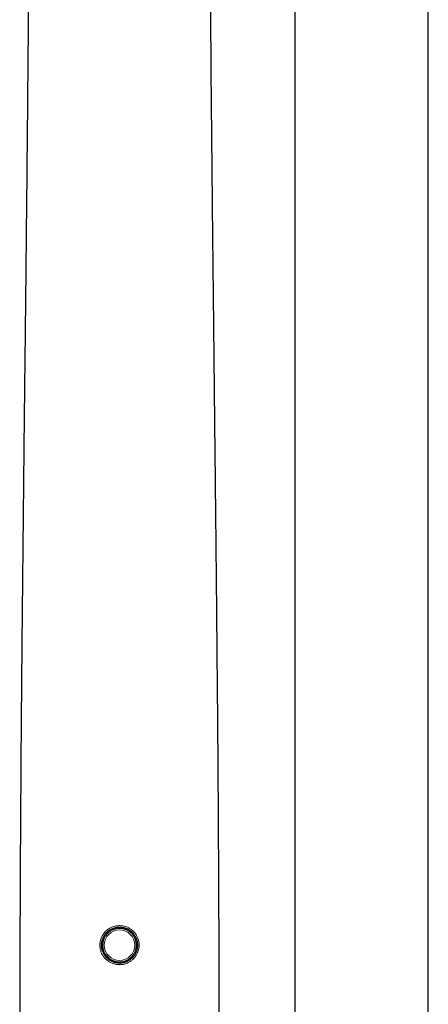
# Model space of a CAD drawing. Header units: millimetres. Extents: x 8 to 984, y 12 to 973.
# Tile 14 of 256: x 333 to 387, y 623 to 754. Entities that reach past the tile are written whole.
import ezdxf

# ---------------------------------------------------------------- set-up
doc = ezdxf.new("R2010")
doc.units = ezdxf.units.MM

msp = doc.modelspace()

# ---------------------------------------------------------------- linework, layer by layer
at = {"color": 7, "linetype": 'Continuous', "lineweight": 30}
for p, q in [((387.17, 617.17), (387.17, 905.97)), ((369.37, 762.74), (369.37, 617.17))]:
    msp.add_line(p, q, dxfattribs=at)
at = {"color": 252, "linetype": 'Continuous', "lineweight": 0}
for radius in [2.25, 2.23, 2.03]:
    msp.add_circle((346.03, 630.9), radius, dxfattribs=at)
at = {"color": 7, "linetype": 'Continuous', "lineweight": 30}
for points, knots in [([(333.88, 756.38), (333.87, 756.18), (333.87, 754.93), (333.85, 752.62), (333.82, 749.44), (333.79, 746.25), (333.77, 743.05), (333.73, 739.74), (333.7, 736.32), (333.67, 732.78), (333.63, 729.23), (333.59, 725.68), (333.56, 722.12), (333.52, 718.56), (333.48, 714.99), (333.44, 711.41), (333.4, 707.83), (333.36, 704.27), (333.32, 700.72), (333.28, 697.19), (333.25, 693.66), (333.21, 690.03), (333.17, 686.3), (333.13, 682.48), (333.09, 678.65), (333.05, 674.82), (333.02, 670.99), (332.98, 667.23), (332.95, 663.54), (332.92, 659.93), (332.89, 656.31), (332.87, 652.7), (332.84, 648.94), (332.82, 645.05), (332.79, 641.02), (332.78, 636.99), (332.76, 632.97), (332.74, 628.94), (332.73, 624.92), (332.73, 622.03), (332.73, 620.49), (332.73, 620.27)], [0, 0, 0, 0, 0.004404, 0.028241, 0.052087, 0.075942, 0.099806, 0.123679, 0.14995, 0.176232, 0.202525, 0.228829, 0.255143, 0.281467, 0.3078, 0.334142, 0.360493, 0.386851, 0.412746, 0.438646, 0.464551, 0.49046, 0.518443, 0.546428, 0.574414, 0.602399, 0.630383, 0.658363, 0.684739, 0.711109, 0.737472, 0.763825, 0.790168, 0.819553, 0.848921, 0.878269, 0.907594, 0.936894, 0.966166, 0.995408, 1, 1, 1, 1]), ([(359.32, 620.27), (359.32, 620.67), (359.32, 622.6), (359.31, 626.05), (359.3, 630.64), (359.28, 635.23), (359.26, 639.49), (359.24, 643.43), (359.22, 647.04), (359.2, 650.66), (359.17, 654.27), (359.15, 657.89), (359.12, 661.5), (359.09, 665.11), (359.05, 668.73), (359.02, 672.34), (358.99, 675.93), (358.95, 679.5), (358.92, 683.04), (358.88, 686.58), (358.84, 690.22), (358.8, 693.94), (358.76, 697.76), (358.72, 701.57), (358.68, 705.37), (358.64, 709.17), (358.6, 712.9), (358.56, 716.54), (358.52, 720.11), (358.48, 723.67), (358.44, 727.23), (358.41, 730.58), (358.38, 733.73), (358.35, 736.68), (358.32, 739.62), (358.29, 742.55), (358.26, 745.49), (358.24, 748.36), (358.22, 751.16), (358.19, 753.82), (358.18, 755.56), (358.18, 756.38)], [0, 0, 0, 0, 0.008694, 0.042048, 0.075441, 0.108868, 0.142326, 0.168633, 0.194956, 0.221292, 0.247639, 0.273997, 0.300363, 0.326736, 0.353115, 0.379497, 0.405883, 0.431798, 0.457714, 0.483628, 0.509541, 0.53752, 0.565494, 0.593462, 0.621423, 0.649377, 0.677321, 0.703659, 0.729989, 0.756309, 0.782618, 0.808917, 0.830825, 0.852725, 0.874618, 0.896502, 0.918379, 0.940249, 0.960861, 0.981468, 1, 1, 1, 1]), ([(346.29, 628.52), (346.38, 628.53), (346.55, 628.56), (346.79, 628.62), (346.99, 628.7), (347.18, 628.79), (347.35, 628.9), (347.51, 629.02), (347.67, 629.15), (347.81, 629.29), (347.94, 629.45), (348.05, 629.62), (348.15, 629.79), (348.24, 629.97), (348.31, 630.16), (348.36, 630.35), (348.4, 630.55), (348.42, 630.75), (348.43, 630.96), (348.42, 631.16), (348.38, 631.36), (348.34, 631.56), (348.27, 631.75), (348.2, 631.94), (348.1, 632.11), (347.99, 632.29), (347.87, 632.45), (347.73, 632.6), (347.58, 632.73), (347.42, 632.86), (347.26, 632.97), (347.08, 633.06), (346.89, 633.14), (346.7, 633.21), (346.51, 633.26), (346.31, 633.29), (346.11, 633.3), (345.91, 633.3), (345.7, 633.28), (345.48, 633.25), (345.25, 633.18), (345.02, 633.09), (344.82, 632.98), (344.65, 632.87), (344.49, 632.75), (344.34, 632.61), (344.2, 632.47), (344.08, 632.31), (343.96, 632.14), (343.87, 631.96), (343.79, 631.78), (343.72, 631.59), (343.67, 631.39), (343.64, 631.19), (343.62, 630.99), (343.63, 630.79), (343.64, 630.59), (343.68, 630.39), (343.73, 630.19), (343.8, 630), (343.88, 629.82), (343.98, 629.64), (344.1, 629.47), (344.22, 629.31), (344.36, 629.17), (344.52, 629.03), (344.68, 628.91), (344.85, 628.81), (345.03, 628.72), (345.22, 628.64), (345.41, 628.58), (345.61, 628.54), (345.81, 628.51), (345.99, 628.5), (346.15, 628.5), (346.24, 628.51), (346.29, 628.52)], [0, 0, 0, 0, 0.017582, 0.035165, 0.048568, 0.062019, 0.07547, 0.088873, 0.102274, 0.115724, 0.129174, 0.142575, 0.155867, 0.169205, 0.182542, 0.195833, 0.209198, 0.222611, 0.236023, 0.249387, 0.262817, 0.276295, 0.289773, 0.303203, 0.316615, 0.330075, 0.343536, 0.356948, 0.370295, 0.383689, 0.397083, 0.41043, 0.423759, 0.437136, 0.450513, 0.463842, 0.477171, 0.490547, 0.503924, 0.517253, 0.535008, 0.552763, 0.566193, 0.579671, 0.593149, 0.60658, 0.619946, 0.63336, 0.646774, 0.660141, 0.673462, 0.686832, 0.700201, 0.713522, 0.726885, 0.740296, 0.753706, 0.767069, 0.78048, 0.79394, 0.8074, 0.820811, 0.834203, 0.847643, 0.861084, 0.874476, 0.887831, 0.901234, 0.914636, 0.927991, 0.941346, 0.954748, 0.96815, 0.981505, 0.990752, 1, 1, 1, 1])]:
    msp.add_open_spline(points, degree=3, knots=knots, dxfattribs=at)
at = {"color": 252, "linetype": 'Continuous', "lineweight": 0}
for points, knots in [([(346.31, 628.32), (346.26, 628.31), (346.16, 628.3), (345.98, 628.3), (345.79, 628.31), (345.57, 628.34), (345.35, 628.39), (345.14, 628.45), (344.94, 628.53), (344.74, 628.63), (344.55, 628.75), (344.38, 628.88), (344.21, 629.02), (344.06, 629.18), (343.92, 629.35), (343.8, 629.53), (343.69, 629.72), (343.59, 629.92), (343.52, 630.13), (343.46, 630.34), (343.43, 630.56), (343.41, 630.78), (343.4, 631), (343.42, 631.21), (343.46, 631.43), (343.51, 631.64), (343.58, 631.85), (343.67, 632.05), (343.78, 632.24), (343.9, 632.42), (344.03, 632.59), (344.18, 632.75), (344.35, 632.9), (344.52, 633.03), (344.71, 633.15), (344.9, 633.25), (345.09, 633.33), (345.27, 633.39), (345.47, 633.44), (345.68, 633.48), (345.89, 633.5), (346.11, 633.5), (346.33, 633.49), (346.55, 633.45), (346.76, 633.4), (346.97, 633.33), (347.17, 633.24), (347.37, 633.14), (347.55, 633.02), (347.73, 632.88), (347.89, 632.73), (348.04, 632.57), (348.17, 632.4), (348.29, 632.21), (348.39, 632.02), (348.48, 631.82), (348.55, 631.61), (348.6, 631.39), (348.63, 631.18), (348.65, 630.96), (348.64, 630.74), (348.62, 630.52), (348.58, 630.31), (348.52, 630.1), (348.44, 629.89), (348.35, 629.69), (348.24, 629.5), (348.11, 629.33), (347.97, 629.16), (347.82, 629), (347.65, 628.86), (347.47, 628.73), (347.28, 628.62), (347.08, 628.52), (346.88, 628.44), (346.69, 628.38), (346.5, 628.34), (346.38, 628.33), (346.31, 628.32)], [0, 0, 0, 0, 0.009275, 0.018551, 0.031946, 0.045389, 0.058831, 0.072226, 0.08561, 0.09904, 0.11247, 0.125854, 0.139244, 0.152682, 0.16612, 0.17951, 0.192887, 0.206313, 0.219739, 0.233116, 0.246428, 0.259789, 0.27315, 0.286463, 0.299742, 0.313069, 0.326397, 0.339677, 0.353029, 0.366429, 0.379829, 0.393181, 0.406631, 0.420128, 0.433625, 0.447075, 0.458943, 0.470827, 0.482695, 0.496064, 0.50948, 0.522897, 0.536266, 0.549634, 0.563049, 0.576464, 0.589831, 0.603197, 0.616608, 0.63002, 0.643385, 0.656783, 0.670228, 0.683673, 0.69707, 0.710456, 0.723892, 0.737327, 0.750713, 0.764028, 0.777391, 0.790754, 0.804068, 0.817356, 0.830691, 0.844027, 0.857316, 0.870678, 0.884087, 0.897497, 0.91086, 0.924301, 0.937789, 0.951277, 0.964718, 0.976473, 0.988245, 1, 1, 1, 1]), ([(343.68, 631.4), (343.68, 631.39), (343.67, 631.3), (343.66, 631.14), (343.65, 630.94), (343.65, 630.72), (343.66, 630.54), (343.68, 630.43), (343.68, 630.39)], [0, 0, 0, 0, 0.058563, 0.25723, 0.45589, 0.672875, 0.889874, 1, 1, 1, 1]), ([(348.37, 630.41), (348.38, 630.44), (348.39, 630.54), (348.4, 630.72), (348.4, 630.94), (348.39, 631.14), (348.38, 631.29), (348.37, 631.38), (348.37, 631.4)], [0, 0, 0, 0, 0.094104, 0.317912, 0.541706, 0.743635, 0.945575, 1, 1, 1, 1])]:
    msp.add_open_spline(points, degree=3, knots=knots, dxfattribs=at)

doc.saveas('drawing.dxf')
